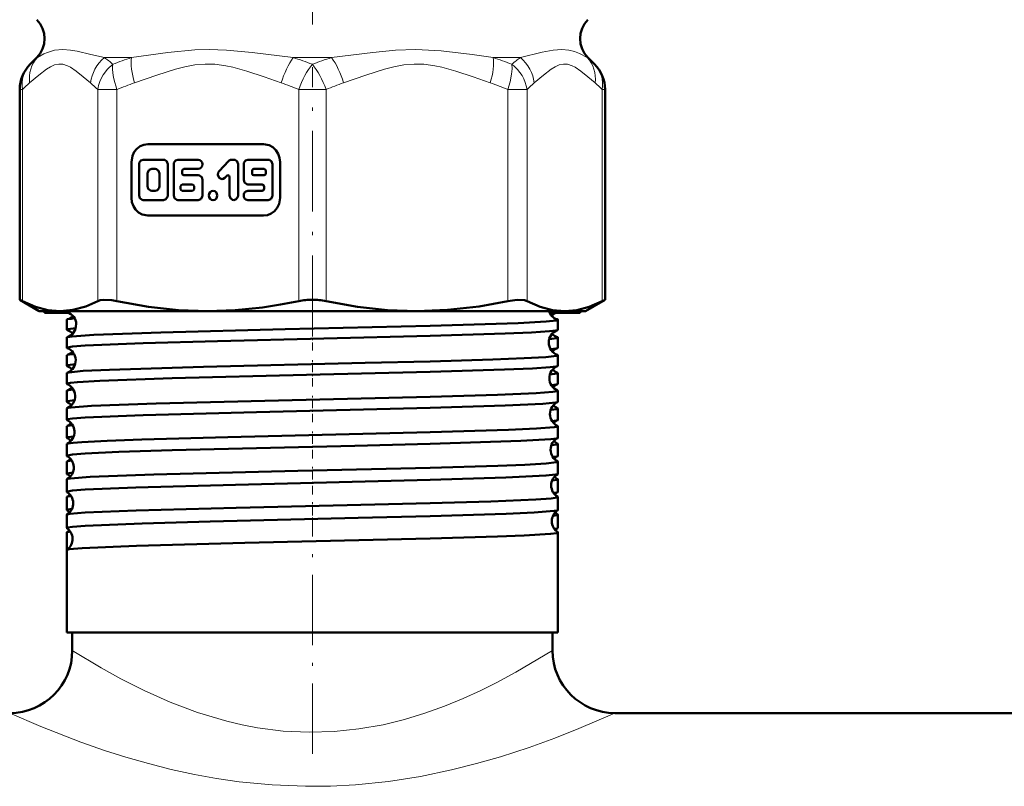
# Model space of a CAD drawing. Extents: x -1351 to 1763, y -1300 to 612.
# Tile 45 of 80: x 265 to 320, y -139 to -96. Entities that reach past the tile are written whole.
import ezdxf

# ---------------------------------------------------------------- set-up
doc = ezdxf.new("R2010")
doc.units = 0
doc.linetypes.add('DASHDOT', pattern=[18.5, 12, -3, 0.5, -3])

msp = doc.modelspace()

# ---------------------------------------------------------------- linework, layer by layer
at = {"color": 7, "linetype": 'DASHDOT', "lineweight": 18}
msp.add_line((281.602, -66.237), (281.602, -101.929), dxfattribs=at)
at = {"color": 7, "lineweight": 50}
for p, q in [((296.602, -97.559), (296.602, -97.488)), ((266.162, -98.584), (265.792, -98.955)), ((297.041, -98.584), (297.412, -98.955)), ((265.206, -112.141), (265.206, -100.369)), ((297.998, -112.141), (297.998, -100.369)), ((278.869, -103.429), (272.39, -103.429)), ((271.466, -104.429), (271.466, -106.429)), ((271.891, -104.557), (271.891, -106.301)), ((273.266, -104.301), (272.128, -104.301)), ((273.503, -106.301), (273.503, -104.557)), ((273.837, -104.557), (273.837, -106.301)), ((275.211, -104.301), (274.074, -104.301)), ((276.896, -104.376), (276.372, -104.944)), ((277.203, -104.301), (277.064, -104.301)), ((277.44, -106.301), (277.44, -104.557)), ((277.755, -104.557), (277.755, -105.429)), ((279.13, -104.301), (277.992, -104.301)), ((279.367, -106.301), (279.367, -104.557)), ((279.793, -106.429), (279.793, -104.429)), ((272.365, -105.07), (272.365, -105.788)), ((272.792, -104.814), (272.602, -104.814)), ((273.029, -105.788), (273.029, -105.07)), ((274.311, -105.07), (274.311, -104.916)), ((274.405, -104.814), (275.211, -104.814)), ((275.211, -105.173), (274.405, -105.173)), ((276.707, -105.306), (276.804, -105.201)), ((276.966, -105.274), (276.966, -106.301)), ((278.229, -104.916), (278.229, -105.07)), ((278.893, -104.814), (278.324, -104.814)), ((278.324, -105.173), (278.893, -105.173)), ((278.988, -105.07), (278.988, -104.916)), ((274.219, -105.788), (274.219, -105.942)), ((274.879, -105.686), (274.314, -105.686)), ((274.974, -105.942), (274.974, -105.788)), ((275.448, -106.301), (275.448, -105.429)), ((277.992, -105.686), (278.798, -105.686)), ((278.893, -105.788), (278.893, -105.942)), ((272.602, -106.045), (272.792, -106.045)), ((274.314, -106.045), (274.879, -106.045)), ((278.798, -106.045), (277.992, -106.045)), ((272.128, -106.558), (273.266, -106.558)), ((274.074, -106.558), (275.211, -106.558)), ((277.992, -106.558), (279.13, -106.558)), ((272.39, -107.429), (278.869, -107.429)), ((265.206, -112.141), (265.358, -112.218)), ((266.302, -112.773), (265.206, -112.141)), ((296.902, -112.773), (297.998, -112.141)), ((297.845, -112.218), (297.998, -112.141)), ((266.302, -112.773), (267.466, -112.773)), ((266.602, -112.773), (266.602, -112.873)), ((267.966, -112.873), (266.602, -112.873)), ((267.466, -112.773), (275.747, -112.773)), ((267.842, -112.816), (267.842, -112.773)), ((275.747, -112.773), (281.602, -112.773)), ((281.602, -112.773), (287.457, -112.773)), ((287.457, -112.773), (295.737, -112.773)), ((296.602, -112.873), (294.889, -112.873)), ((295.737, -112.773), (296.902, -112.773)), ((296.602, -112.873), (296.602, -112.773)), ((267.842, -113.822), (267.842, -113.259)), ((295.361, -113.822), (295.361, -113.259)), ((267.842, -114.828), (267.842, -114.254)), ((295.361, -114.828), (295.361, -114.254)), ((267.842, -115.834), (267.842, -115.249)), ((295.361, -115.834), (295.361, -115.249)), ((267.842, -116.841), (267.842, -116.243)), ((295.361, -116.841), (295.361, -116.243)), ((267.842, -117.848), (267.842, -117.237)), ((295.361, -117.848), (295.361, -117.237)), ((267.842, -118.856), (267.842, -118.23)), ((295.361, -118.856), (295.361, -118.23)), ((267.842, -119.865), (267.842, -119.222)), ((295.361, -119.865), (295.361, -119.222)), ((267.842, -120.874), (267.842, -120.214)), ((295.361, -120.874), (295.361, -120.214)), ((267.842, -121.883), (267.842, -121.206)), ((295.361, -121.883), (295.361, -121.206)), ((267.842, -122.894), (267.842, -122.197)), ((295.361, -122.894), (295.361, -122.197)), ((267.842, -123.905), (267.842, -123.187)), ((295.361, -123.905), (295.361, -123.187)), ((267.842, -124.916), (267.842, -124.177)), ((295.361, -124.916), (295.361, -124.177)), ((267.842, -126.153), (267.842, -125.166)), ((295.361, -130.773), (295.361, -125.166)), ((267.842, -130.773), (267.842, -126.154)), ((295.361, -126.154), (295.361, -126.153)), ((295.361, -130.773), (295.361, -126.154)), ((288.198, -130.773), (267.842, -130.773)), ((268.152, -131.773), (268.152, -130.773)), ((295.361, -130.773), (288.198, -130.773)), ((295.052, -131.773), (295.052, -130.773)), ((295.052, -131.773), (295.052, -130.773)), ((363.602, -135.273), (298.552, -135.273)), ((298.552, -135.273), (541.602, -135.273))]:
    msp.add_line(p, q, dxfattribs=at)
at = {"color": 7, "lineweight": 18}
for p, q in [((266.2, -98.584), (266.162, -98.584)), ((269.95, -98.584), (271.472, -98.584)), ((280.526, -98.584), (282.677, -98.584)), ((291.732, -98.584), (293.253, -98.584)), ((297.004, -98.584), (297.041, -98.584)), ((265.206, -100.369), (265.358, -100.369)), ((265.358, -100.369), (265.358, -112.218)), ((269.575, -112.218), (269.575, -100.369)), ((269.575, -100.369), (270.657, -100.369)), ((270.657, -100.369), (270.657, -112.218)), ((280.836, -112.218), (280.836, -100.369)), ((281.602, -100.369), (280.836, -100.369)), ((282.367, -100.369), (281.602, -100.369)), ((282.367, -100.369), (282.367, -112.218)), ((292.547, -112.218), (292.547, -100.369)), ((292.547, -100.369), (293.629, -100.369)), ((293.629, -100.369), (293.629, -112.218)), ((297.845, -112.218), (297.845, -100.369)), ((297.845, -100.369), (297.998, -100.369))]:
    msp.add_line(p, q, dxfattribs=at)
at = {"color": 7, "linetype": 'DASHDOT', "lineweight": 18, "ltscale": 0.376446}
msp.add_line((281.602, -114.172), (281.602, -99.114), dxfattribs=at)
at = {"color": 7, "linetype": 'DASHDOT', "lineweight": 18, "ltscale": 0.037488}
msp.add_line((281.602, -114.973), (281.602, -113.473), dxfattribs=at)
at = {"color": 7, "linetype": 'DASHDOT', "lineweight": 18, "ltscale": 0.038128}
msp.add_line((281.602, -116.986), (281.602, -115.461), dxfattribs=at)
at = {"color": 7, "linetype": 'DASHDOT', "lineweight": 18, "ltscale": 0.0389}
msp.add_line((281.602, -119.001), (281.602, -117.445), dxfattribs=at)
at = {"color": 7, "linetype": 'DASHDOT', "lineweight": 18, "ltscale": 0.03981}
msp.add_line((281.602, -121.02), (281.602, -119.428), dxfattribs=at)
at = {"color": 7, "linetype": 'DASHDOT', "lineweight": 18, "ltscale": 0.040864}
msp.add_line((281.602, -123.042), (281.602, -121.407), dxfattribs=at)
at = {"color": 7, "linetype": 'DASHDOT', "lineweight": 18, "ltscale": 0.042071}
msp.add_line((281.602, -125.067), (281.602, -123.384), dxfattribs=at)
at = {"color": 7, "linetype": 'DASHDOT', "lineweight": 18, "ltscale": 0.328996}
msp.add_line((281.602, -137.566), (281.602, -124.406), dxfattribs=at)
at = {"color": 7, "lineweight": 18}
for points in [[(266.2, -98.584), (266.555, -98.382), (266.772, -98.289), (267.164, -98.176), (267.628, -98.131)], [(267.628, -98.131), (268.049, -98.161), (268.42, -98.224), (269.199, -98.402), (269.95, -98.584)], [(271.472, -98.584), (273.501, -98.29), (275.013, -98.152), (275.821, -98.131)], [(275.821, -98.131), (276.799, -98.161), (278.229, -98.29), (280.526, -98.584)], [(282.677, -98.584), (284.984, -98.289), (286.257, -98.171), (287.4, -98.131)], [(287.4, -98.131), (288.826, -98.196), (290.559, -98.406), (291.732, -98.584)], [(293.253, -98.584), (294.484, -98.288), (295.089, -98.171), (295.582, -98.131)], [(295.582, -98.131), (295.964, -98.162), (296.289, -98.24), (296.57, -98.346), (297.004, -98.584)], [(269.17, -99.998), (268.771, -99.662), (268.371, -99.34), (268.045, -99.121), (267.881, -99.037), (267.629, -98.956), (267.402, -98.943), (267.165, -98.992), (266.932, -99.095), (266.715, -99.23), (266.282, -99.561), (265.763, -99.998)], [(270.422, -98.955), (270.12, -99.235), (269.879, -99.555), (269.717, -99.864), (269.62, -100.148), (269.575, -100.369)], [(279.859, -99.998), (278.896, -99.662), (277.93, -99.34), (277.144, -99.121), (276.747, -99.037), (276.14, -98.956), (275.591, -98.943), (275.02, -98.992), (274.458, -99.095), (273.933, -99.23), (272.887, -99.561), (271.634, -99.998)], [(291.569, -99.998), (290.607, -99.662), (289.64, -99.34), (288.854, -99.121), (288.457, -99.037), (287.85, -98.956), (287.301, -98.943), (286.73, -98.992), (286.168, -99.095), (285.643, -99.23), (284.597, -99.561), (283.344, -99.998)], [(292.547, -100.369), (292.679, -99.933), (292.763, -99.518), (292.791, -99.219), (292.781, -98.955)], [(297.441, -99.998), (297.042, -99.662), (296.642, -99.34), (296.316, -99.121), (296.151, -99.037), (295.9, -98.956), (295.673, -98.943), (295.436, -98.992), (295.203, -99.095), (294.986, -99.23), (294.553, -99.561), (294.034, -99.998)], [(268.152, -131.773), (269.768, -132.751), (270.876, -133.365), (272.174, -134.02), (273.628, -134.666), (275.169, -135.245), (276.813, -135.734), (277.666, -135.934), (278.536, -136.098), (279.966, -136.281), (281.416, -136.353), (282.821, -136.313), (284.212, -136.168), (285.575, -135.926), (286.763, -135.635), (287.911, -135.286), (289.011, -134.891), (290.054, -134.464), (291.034, -134.018), (291.941, -133.568), (293.007, -132.995), (295.052, -131.773)], [(264.652, -135.273), (266.386, -136.025), (268.627, -136.901), (269.956, -137.365), (271.154, -137.746), (272.415, -138.108), (273.685, -138.429), (275.001, -138.714), (276.235, -138.937), (277.494, -139.119), (279.348, -139.299), (281.225, -139.375), (282.625, -139.361), (284.018, -139.288), (285.862, -139.099), (287.661, -138.818), (289.401, -138.456), (290.804, -138.104), (292.143, -137.718), (293.74, -137.198), (295.19, -136.672), (296.521, -136.147), (298.552, -135.273)]]:
    msp.add_lwpolyline(points, dxfattribs=at)
at = {"color": 7, "lineweight": 50}
for points in [[(272.39, -103.429), (272.168, -103.459), (271.96, -103.545), (271.776, -103.682), (271.628, -103.864), (271.524, -104.081), (271.466, -104.429)], [(279.793, -104.429), (279.765, -104.189), (279.685, -103.963), (279.559, -103.764), (279.391, -103.604), (279.191, -103.492), (278.869, -103.429)], [(272.128, -104.301), (271.991, -104.348), (271.902, -104.479), (271.891, -104.557)], [(273.503, -104.557), (273.457, -104.406), (273.335, -104.312), (273.266, -104.301)], [(274.074, -104.301), (273.936, -104.348), (273.848, -104.478), (273.837, -104.557)], [(277.44, -104.557), (277.394, -104.406), (277.272, -104.312), (277.203, -104.301)], [(277.992, -104.301), (277.855, -104.348), (277.767, -104.479), (277.755, -104.557)], [(279.367, -104.557), (279.321, -104.406), (279.199, -104.312), (279.13, -104.301)], [(272.602, -104.814), (272.463, -104.863), (272.377, -104.991), (272.365, -105.07)], [(273.029, -105.07), (272.983, -104.919), (272.865, -104.826), (272.792, -104.814)], [(275.448, -105.429), (275.402, -105.278), (275.281, -105.184), (275.211, -105.173)], [(276.372, -104.944), (276.321, -105.024), (276.303, -105.14), (276.373, -105.308), (276.528, -105.381), (276.601, -105.373), (276.707, -105.306)], [(272.365, -105.788), (272.41, -105.939), (272.529, -106.032), (272.602, -106.045)], [(272.792, -106.045), (272.931, -105.996), (273.017, -105.868), (273.029, -105.788)], [(277.755, -105.429), (277.801, -105.581), (277.923, -105.674), (277.992, -105.686)], [(271.466, -106.429), (271.494, -106.669), (271.573, -106.895), (271.7, -107.094), (271.868, -107.254), (272.068, -107.366), (272.39, -107.429)], [(271.891, -106.301), (271.937, -106.453), (272.059, -106.547), (272.128, -106.558)], [(273.266, -106.558), (273.402, -106.511), (273.491, -106.379), (273.503, -106.301)], [(273.837, -106.301), (273.882, -106.453), (274.004, -106.547), (274.074, -106.558)], [(275.211, -106.558), (275.348, -106.511), (275.437, -106.379), (275.448, -106.301)], [(276.966, -106.301), (277.012, -106.453), (277.134, -106.547), (277.203, -106.558)], [(277.203, -106.558), (277.34, -106.511), (277.428, -106.38), (277.44, -106.301)], [(278.869, -107.429), (279.09, -107.399), (279.299, -107.313), (279.483, -107.176), (279.631, -106.994), (279.735, -106.777), (279.793, -106.429)], [(279.13, -106.558), (279.267, -106.511), (279.356, -106.379), (279.367, -106.301)], [(265.358, -112.218), (266.091, -112.533), (266.787, -112.714), (267.466, -112.773)], [(267.466, -112.773), (268.179, -112.708), (268.913, -112.508), (269.575, -112.218)], [(269.575, -112.218), (269.72, -112.168), (269.904, -112.144), (270.373, -112.168), (270.657, -112.218)], [(270.657, -112.218), (272.425, -112.532), (274.107, -112.714), (275.747, -112.773)], [(275.747, -112.773), (277.276, -112.722), (278.804, -112.569), (279.823, -112.413), (280.836, -112.218)], [(282.367, -112.218), (284.136, -112.532), (285.817, -112.714), (287.457, -112.773)], [(287.457, -112.773), (289.178, -112.708), (290.948, -112.508), (292.547, -112.218)], [(292.547, -112.218), (293.081, -112.144), (293.484, -112.168), (293.629, -112.218)], [(293.629, -112.218), (294.362, -112.533), (295.059, -112.714), (295.737, -112.773)], [(295.737, -112.773), (296.416, -112.714), (297.112, -112.533), (297.845, -112.218)], [(267.842, -112.816), (267.844, -112.811), (267.847, -112.808), (267.856, -112.802), (267.881, -112.792), (267.967, -112.773)], [(267.884, -112.841), (267.855, -112.83), (267.847, -112.825), (267.843, -112.819), (267.842, -112.816)], [(267.842, -113.259), (267.843, -113.256), (267.848, -113.25), (267.858, -113.244), (267.892, -113.232)], [(268.377, -113.495), (268.337, -113.78), (268.158, -114.063), (267.908, -114.222), (267.883, -114.23)], [(267.883, -114.23), (268.151, -114.187), (269.362, -114.104), (273.121, -113.967), (280.08, -113.792), (288.198, -113.598)], [(288.198, -113.598), (293.124, -113.442), (294.691, -113.359), (295.285, -113.293), (295.337, -113.278), (295.353, -113.27), (295.359, -113.265), (295.36, -113.263), (295.361, -113.259)], [(295.361, -113.259), (295.361, -113.256), (295.356, -113.25), (295.346, -113.244), (295.312, -113.232)], [(267.842, -113.822), (267.843, -113.818), (267.849, -113.812), (267.86, -113.805), (267.9, -113.792), (268.351, -113.734)], [(267.842, -114.828), (267.844, -114.823), (267.846, -114.82), (267.855, -114.814), (267.879, -114.804), (268.168, -114.758), (268.87, -114.703), (272.118, -114.568), (276.292, -114.451), (288.198, -114.165)], [(288.198, -114.165), (292.408, -114.035), (293.876, -113.972), (294.877, -113.907), (295.233, -113.865), (295.326, -113.845)], [(267.842, -114.254), (267.843, -114.252), (267.847, -114.246), (267.855, -114.241), (267.883, -114.23)], [(294.869, -114.339), (295.305, -114.283), (295.344, -114.27), (295.355, -114.264), (295.36, -114.257), (295.361, -114.254)], [(295.361, -114.254), (295.361, -114.252), (295.357, -114.246), (295.349, -114.241), (295.32, -114.23)], [(288.198, -115.588), (291.711, -115.485), (293.466, -115.417), (294.686, -115.348), (295.284, -115.282), (295.337, -115.267), (295.353, -115.26), (295.359, -115.255), (295.36, -115.253), (295.361, -115.249)], [(294.942, -114.907), (295.252, -114.868), (295.331, -114.849)], [(267.842, -115.834), (267.843, -115.831), (267.848, -115.825), (267.859, -115.818), (267.895, -115.806), (268.312, -115.75)], [(267.872, -116.222), (267.952, -116.203), (268.761, -116.127), (270.245, -116.053), (275.508, -115.891), (284.56, -115.677), (288.198, -115.588)], [(267.842, -116.841), (267.843, -116.839), (267.845, -116.835), (267.85, -116.83), (267.867, -116.822), (268.061, -116.784), (268.441, -116.746), (269.688, -116.673), (273.751, -116.532), (281.275, -116.345), (288.198, -116.177)], [(288.198, -116.177), (292.372, -116.049), (293.932, -115.981), (294.916, -115.916), (295.252, -115.874), (295.336, -115.854)], [(294.908, -116.324), (295.311, -116.27), (295.346, -116.258), (295.356, -116.252), (295.361, -116.246), (295.361, -116.243)], [(294.982, -116.916), (295.266, -116.879), (295.339, -116.859)], [(267.867, -117.217), (267.937, -117.199), (268.209, -117.163)], [(288.198, -117.575), (291.965, -117.464), (294.143, -117.371), (295.073, -117.301), (295.329, -117.258), (295.351, -117.249), (295.358, -117.244), (295.361, -117.239), (295.361, -117.237)], [(267.842, -117.848), (267.843, -117.845), (267.848, -117.839), (267.857, -117.833), (267.891, -117.821), (268.272, -117.768)], [(267.864, -118.212), (267.913, -118.198), (268.092, -118.169), (269.231, -118.086), (272.857, -117.951), (279.702, -117.777), (288.198, -117.575)], [(288.198, -118.192), (292.394, -118.063), (294.511, -117.962), (295.217, -117.895), (295.342, -117.865)], [(267.842, -118.856), (267.844, -118.852), (267.846, -118.848), (267.855, -118.842), (267.879, -118.833), (268.167, -118.786), (268.872, -118.731), (272.114, -118.596), (278.464, -118.426), (288.198, -118.192)], [(294.948, -118.307), (295.315, -118.256), (295.347, -118.244), (295.356, -118.238), (295.361, -118.233), (295.361, -118.23)], [(295.024, -118.927), (295.282, -118.891), (295.344, -118.872)], [(267.859, -120.199), (267.925, -120.18), (268.208, -120.141), (268.678, -120.104), (270.112, -120.03), (272.044, -119.961), (276.864, -119.829), (288.198, -119.56)], [(267.861, -119.206), (267.922, -119.188), (268.169, -119.153)], [(288.198, -119.56), (292.584, -119.426), (294.161, -119.355), (295.151, -119.278), (295.303, -119.251), (295.344, -119.238), (295.356, -119.231), (295.359, -119.227), (295.361, -119.222)], [(267.842, -119.865), (267.843, -119.862), (267.847, -119.856), (267.856, -119.85), (267.886, -119.839), (268.23, -119.788)], [(267.842, -120.874), (267.844, -120.869), (267.846, -120.866), (267.855, -120.86), (267.879, -120.85), (268.167, -120.804), (268.87, -120.749), (270.762, -120.661), (273.742, -120.564), (283.986, -120.313), (288.198, -120.209)], [(288.198, -120.209), (293.288, -120.043), (294.953, -119.943), (295.274, -119.901), (295.346, -119.88)], [(294.989, -120.288), (295.319, -120.239), (295.348, -120.228), (295.357, -120.223), (295.361, -120.217), (295.361, -120.214)], [(267.857, -121.191), (267.909, -121.175), (268.127, -121.142)], [(288.198, -121.544), (291.998, -121.431), (293.502, -121.372), (294.702, -121.304), (295.286, -121.239), (295.338, -121.224), (295.353, -121.217), (295.359, -121.212), (295.36, -121.21), (295.361, -121.206)], [(295.068, -120.94), (295.295, -120.905), (295.348, -120.888)], [(267.842, -121.883), (267.843, -121.881), (267.847, -121.875), (267.854, -121.87), (267.881, -121.859), (268.186, -121.811)], [(267.855, -122.183), (267.895, -122.169), (268.057, -122.141), (269.152, -122.058), (272.717, -121.923), (280.788, -121.72), (288.198, -121.544)], [(288.198, -122.228), (292.445, -122.097), (294.681, -121.985), (295.235, -121.927), (295.325, -121.907), (295.35, -121.897)], [(267.842, -122.894), (267.844, -122.889), (267.846, -122.886), (267.856, -122.879), (267.879, -122.87), (268.168, -122.824), (268.869, -122.769), (271.712, -122.646), (277.289, -122.491), (288.198, -122.228)], [(295.032, -122.266), (295.324, -122.22), (295.35, -122.21), (295.357, -122.204), (295.361, -122.199), (295.361, -122.197)], [(295.112, -122.955), (295.306, -122.922), (295.351, -122.906)], [(267.852, -124.165), (267.883, -124.152), (268.01, -124.128), (268.877, -124.054), (271.726, -123.934), (277.328, -123.782), (288.198, -123.525)], [(267.854, -123.174), (267.897, -123.159), (268.083, -123.128)], [(288.198, -123.525), (291.602, -123.426), (294.126, -123.322), (294.972, -123.262), (295.318, -123.212), (295.345, -123.202), (295.356, -123.196), (295.359, -123.192), (295.361, -123.187)], [(267.842, -123.905), (267.843, -123.902), (267.846, -123.897), (267.853, -123.892), (267.876, -123.882), (268.141, -123.837)], [(288.198, -124.249), (292.454, -124.118), (294.021, -124.048), (295.151, -123.961), (295.314, -123.931), (295.352, -123.916)], [(267.842, -124.916), (267.844, -124.911), (267.846, -124.908), (267.856, -124.902), (267.879, -124.893), (268.168, -124.846), (268.869, -124.791), (272.07, -124.657), (275.88, -124.548), (284.165, -124.35), (288.198, -124.249)], [(295.078, -124.241), (295.329, -124.198), (295.351, -124.189), (295.358, -124.184), (295.361, -124.179), (295.361, -124.177)], [(267.851, -125.155), (267.887, -125.141), (268.038, -125.113)], [(288.198, -125.503), (291.968, -125.392), (293.463, -125.333), (294.947, -125.243), (295.295, -125.197), (295.341, -125.183), (295.354, -125.176), (295.359, -125.172), (295.36, -125.169), (295.361, -125.166)], [(295.158, -124.972), (295.317, -124.942), (295.353, -124.927)], [(267.85, -126.144), (267.876, -126.132), (267.981, -126.11), (268.708, -126.042), (271.743, -125.912), (277.818, -125.748), (288.198, -125.503)]]:
    msp.add_lwpolyline(points, dxfattribs=at)
for centre, radius, start, end in [((265.102, -97.523), 1.5, 315, 45), ((298.102, -97.523), 1.5, 135, 225), ((267.206, -100.369), 2, 135, 180), ((295.998, -100.369), 2, 360, 45), ((277.066, -104.529), 0.228, 90.5034, 137.9633), ((274.41, -104.912), 0.099, 92.7194, 182.4973), ((274.41, -105.074), 0.099, 177.499, 267.2768), ((276.872, -105.262), 0.0913, 90.5034, 137.9633), ((276.866, -105.269), 0.099, 357.4988, 87.2772), ((278.329, -104.912), 0.099, 92.7495, 182.4757), ((278.329, -105.074), 0.099, 177.5221, 267.2398), ((278.888, -104.912), 0.099, 357.5221, 87.2398), ((278.888, -105.074), 0.099, 272.7495, 2.4757), ((274.319, -105.784), 0.099, 92.7495, 182.4757), ((274.875, -105.784), 0.099, 357.5221, 87.2398), ((278.793, -105.784), 0.099, 357.499, 87.2768), ((274.319, -105.947), 0.099, 177.5221, 267.2398), ((274.875, -105.947), 0.099, 272.7495, 2.4757), ((278.793, -105.947), 0.099, 272.7194, 2.4973), ((281.591, -115.869), 3.729, 89.8318, 101.6737), ((281.613, -115.869), 3.729, 78.3264, 90.1681), ((267.65, -113.529), 0.727, 2.6288, 71.2194), ((267.693, -112.58), 0.682, 286.9336, 317.0682), ((295.529, -112.55), 0.717, 198.1244, 252.3534), ((294.36, -106.684), 6.239, 274.9912, 277.2212), ((295.548, -113.518), 0.716, 115.7622, 138.5734), ((268.472, -116.092), 2.919, 93.6254, 101.4711), ((267.881, -113.798), 0.0457, 211.5171, 265.8517), ((267.65, -114.503), 0.697, 41.0859, 70.9605), ((295.573, -114.531), 0.73, 109.8155, 180.6518), ((295.531, -113.575), 0.688, 223.0378, 252.1336), ((295.323, -113.798), 0.0457, 274.1483, 328.4829), ((295.573, -114.541), 0.73, 179.8586, 250.2518), ((267.876, -114.809), 0.0392, 208.7329, 264.2921), ((267.88, -115.272), 0.0451, 94.0544, 148.3), ((267.613, -115.53), 0.73, 2.7344, 69.1449), ((267.652, -114.571), 0.693, 288.9306, 316.8861), ((268.388, -117.485), 2.316, 93.428, 102.7421), ((295.574, -115.508), 0.703, 110.2476, 138.8238), ((295.323, -115.272), 0.0451, 31.7, 85.9456), ((295.327, -114.809), 0.0392, 275.7079, 331.2671), ((267.872, -115.819), 0.034, 206.0792, 262.5766), ((267.611, -115.539), 0.732, 290.9016, 3.417), ((295.331, -115.819), 0.034, 277.4234, 333.9208), ((267.876, -116.261), 0.0385, 95.5963, 151.1796), ((267.611, -116.509), 0.704, 41.2312, 68.5575), ((295.61, -116.532), 0.732, 112.0575, 180.5678), ((295.572, -115.567), 0.698, 223.188, 249.8785), ((295.328, -116.261), 0.0385, 28.8204, 84.4037), ((267.869, -116.829), 0.03, 203.6851, 260.8045), ((267.576, -117.531), 0.732, 2.8077, 66.7538), ((295.61, -116.539), 0.732, 179.9532, 248.0006), ((295.614, -117.514), 0.711, 112.7943, 138.6854), ((295.334, -116.829), 0.03, 279.1955, 336.3149), ((267.872, -117.251), 0.0333, 97.3311, 153.7884), ((267.612, -116.564), 0.702, 291.3576, 316.7632), ((295.332, -117.251), 0.0333, 26.2116, 82.6689), ((267.867, -117.839), 0.0267, 201.4405, 258.9188), ((267.572, -118.514), 0.71, 41.2781, 65.9275), ((267.575, -117.538), 0.734, 293.2627, 3.3563), ((295.646, -118.532), 0.734, 114.5469, 180.5173), ((295.337, -117.839), 0.0267, 281.0812, 338.5595), ((267.869, -118.241), 0.0293, 99.1411, 156.2477), ((295.647, -118.539), 0.734, 180.0243, 245.4829), ((295.611, -117.561), 0.705, 223.3441, 247.3374), ((295.335, -118.241), 0.0293, 23.7523, 80.8589), ((267.865, -118.848), 0.024, 199.2867, 256.956), ((267.539, -119.532), 0.734, 2.8723, 64.1391), ((267.573, -118.558), 0.709, 294.0118, 316.6527), ((295.653, -119.519), 0.717, 115.5131, 138.6019), ((295.339, -118.848), 0.024, 283.044, 340.7133), ((267.866, -119.232), 0.026, 101.0246, 158.5017), ((267.538, -119.538), 0.735, 295.882, 3.2943), ((295.337, -119.232), 0.026, 21.4983, 78.9754), ((267.863, -119.858), 0.0218, 197.426, 254.9053), ((267.864, -120.222), 0.0234, 102.9699, 160.4875), ((267.533, -120.518), 0.716, 41.3718, 63.1158), ((295.683, -120.533), 0.736, 117.2651, 180.4506), ((295.65, -119.557), 0.711, 223.3701, 244.6019), ((295.339, -120.222), 0.0234, 19.5125, 77.0301), ((295.341, -119.858), 0.0218, 285.0947, 342.574), ((295.683, -120.538), 0.735, 180.0746, 242.7809), ((267.861, -120.868), 0.02, 195.7429, 252.7966), ((267.862, -121.212), 0.0212, 104.9958, 162.3868), ((267.503, -121.533), 0.735, 2.9129, 61.3625), ((267.534, -120.553), 0.715, 296.8379, 316.5767), ((295.689, -121.52), 0.718, 118.3336, 138.5586), ((295.341, -121.212), 0.0212, 17.6132, 75.0042), ((295.342, -120.868), 0.02, 287.2034, 344.2571), ((267.86, -121.879), 0.0184, 194.0317, 250.6853), ((267.493, -122.524), 0.724, 41.4774, 60.1266), ((267.502, -121.537), 0.737, 298.6616, 3.2545), ((295.719, -122.534), 0.737, 120.1208, 180.4082), ((295.343, -121.879), 0.0184, 289.3147, 345.9683), ((267.861, -122.202), 0.0194, 106.979, 164.1647), ((295.684, -121.559), 0.709, 223.3189, 241.7799), ((295.343, -122.202), 0.0194, 15.8353, 73.021), ((267.859, -122.89), 0.0171, 192.5559, 248.4905), ((267.467, -123.533), 0.737, 2.9537, 58.4206), ((295.719, -122.537), 0.737, 180.1165, 239.9166), ((295.728, -123.525), 0.725, 121.3663, 138.5412), ((295.345, -122.89), 0.0171, 291.5095, 347.4441), ((267.859, -123.191), 0.0178, 109.2015, 165.8469), ((267.466, -123.537), 0.738, 301.5712, 3.2184), ((267.497, -122.551), 0.718, 299.7713, 316.5578), ((295.344, -123.191), 0.0178, 14.1531, 70.7985), ((267.858, -123.901), 0.016, 191.3066, 246.4728), ((267.457, -124.525), 0.725, 41.4936, 57.0847), ((295.755, -124.534), 0.738, 123.1304, 180.3703), ((295.725, -123.549), 0.721, 223.4719, 238.7151), ((295.346, -123.901), 0.016, 293.5272, 348.6935), ((267.858, -124.18), 0.0164, 111.3663, 167.4583), ((295.755, -124.537), 0.738, 180.1444, 236.9148), ((295.345, -124.18), 0.0164, 12.5417, 68.6337), ((267.857, -124.914), 0.015, 189.9359, 244.0138), ((267.857, -125.169), 0.0153, 113.4861, 168.6658), ((267.431, -125.534), 0.738, 2.9796, 55.3503), ((267.459, -124.548), 0.722, 302.8423, 316.5202), ((295.766, -125.527), 0.728, 124.4941, 138.5261), ((295.346, -125.169), 0.0153, 11.3342, 66.5139), ((295.346, -124.914), 0.015, 295.9862, 350.0641), ((267.43, -125.536), 0.739, 304.6583, 3.1797), ((267.856, -126.157), 0.0143, 115.7618, 169.947), ((264.652, -131.773), 3.5, 270, 0), ((264.652, -131.773), 3.5, 270.0001, 359.9999), ((298.552, -131.773), 3.5, 180.0001, 269.9999), ((298.552, -131.773), 3.5, 180, 270)]:
    msp.add_arc(centre, radius, start, end, dxfattribs=at)
at = {"color": 7, "lineweight": 18}
for centre, radius, start, end in [((269.65, -102.791), 5.441, 129.3559, 135.1646), ((266.022, -104.069), 6.747, 49.2926, 54.3913), ((277.016, -115.944), 18.224, 107.7111, 111.2104), ((274.762, -117.053), 19.347, 69.2976, 72.6677), ((288.441, -117.053), 19.347, 107.3323, 110.7024), ((286.188, -115.944), 18.224, 68.7896, 72.2889), ((297.181, -104.069), 6.747, 125.6087, 130.7074), ((293.553, -102.791), 5.441, 44.8354, 50.6441), ((269.551, -104.538), 5.913, 129.841, 135.1615), ((265.382, -104.538), 5.913, 44.8385, 50.159), ((277.142, -115.986), 16.91, 109.0079, 112.5497), ((274.352, -115.986), 16.91, 67.4503, 70.9921), ((288.852, -115.986), 16.91, 109.0079, 112.5497), ((286.062, -115.986), 16.91, 67.4503, 70.9921), ((297.822, -104.538), 5.913, 129.841, 135.1615), ((293.652, -104.538), 5.913, 44.8385, 50.159)]:
    msp.add_arc(centre, radius, start, end, dxfattribs=at)
for centre, major_axis, ratio, start_param, end_param in [((267.611, -99.998), (1.277, -1.539), 0.880592, 3.24575, 4.081599), ((271.018, -99.998), (-1.277, -1.539), 0.880592, 4.50733, 5.343179), ((272.4, -99.998), (0.65, -1.891), 0.364753, 3.751886, 4.587735), ((280.625, -99.998), (-0.65, -1.891), 0.364753, 4.001194, 4.837043), ((282.579, -99.998), (0.65, -1.891), 0.364753, 1.446142, 2.281991), ((290.804, -99.998), (-0.65, -1.891), 0.364753, 1.695451, 2.5313), ((292.186, -99.998), (1.277, -1.539), 0.880592, 0.940006, 1.775856), ((295.593, -99.998), (-1.277, -1.539), 0.880592, 2.201586, 3.037435), ((267.206, -100.369), (1.414, -1.414), 0.862856, 3.141593, 4.000478), ((271.422, -100.369), (0.765, -1.848), 0.357407, 3.706528, 4.565414), ((281.602, -100.369), (-0.765, -1.848), 0.357407, 4.000478, 4.859364), ((281.602, -100.369), (0.765, -1.848), 0.357407, 1.423821, 2.282707), ((291.781, -100.369), (1.414, -1.414), 0.862856, 0.858886, 1.717772), ((295.998, -100.369), (1.414, 1.414), 0.862856, 5.4243, 6.283185)]:
    msp.add_ellipse(centre, major_axis=major_axis, ratio=ratio, start_param=start_param, end_param=end_param, dxfattribs=at)
at = {"color": 7, "lineweight": 50}
for centre, start_param, end_param in [((275.211, -104.557), 3.141593, 6.283185), ((277.992, -106.301), 0, 3.141593)]:
    msp.add_ellipse(centre, major_axis=(0, 0.257), ratio=0.92388, start_param=start_param, end_param=end_param, dxfattribs=at)
msp.add_ellipse((276.04, -106.301), major_axis=(0, 0.257), ratio=0.92388, dxfattribs=at)

doc.saveas('drawing.dxf')
